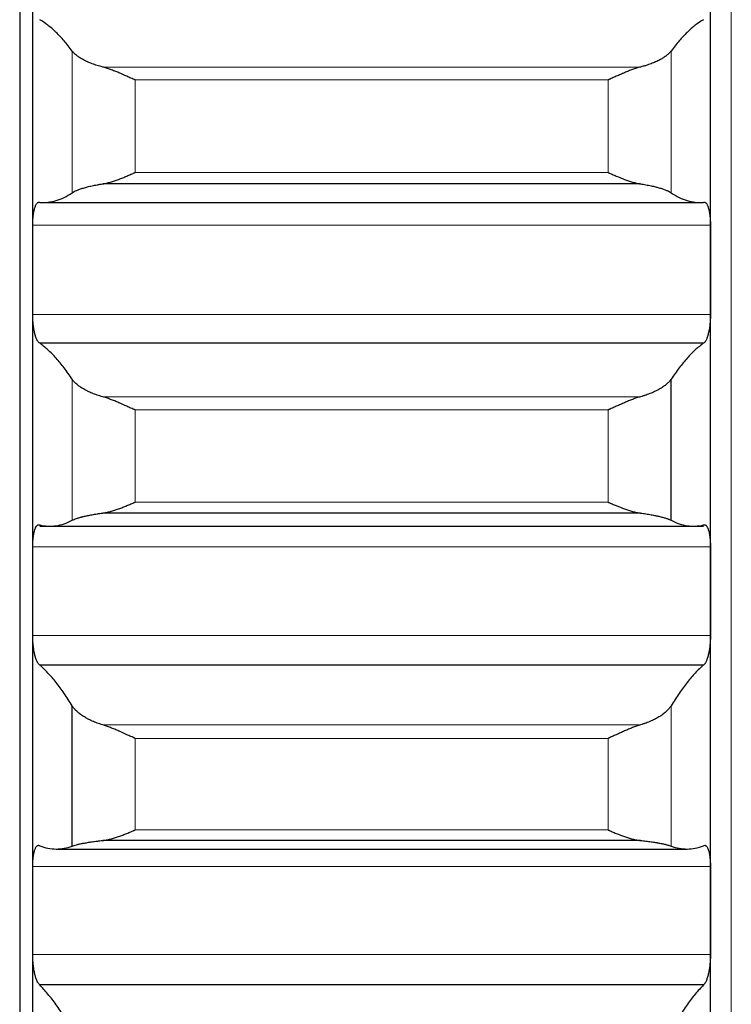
# Model space of a CAD drawing. Header units: inches. Extents: x 0 to 17820, y -10 to 12600.
# Tile 54 of 256: x 6452 to 6507, y 4221 to 4297. Entities that reach past the tile are written whole.
import ezdxf

# ---------------------------------------------------------------- set-up
doc = ezdxf.new("R2010")
doc.units = ezdxf.units.IN
doc.layers.add('1', color=7, linetype='Continuous', true_color=0xffffff)

msp = doc.modelspace()

# ---------------------------------------------------------------- linework, layer by layer
at = {"layer": '1', "color": 2, "linetype": 'Continuous', "lineweight": 25}
for p, q in [((6452.143, 4345.566), (6452.143, 4095.566)), ((6453.143, 4277.359), (6453.143, 4302.109)), ((6505.143, 4277.359), (6505.143, 4302.109)), ((6499.775, 4283.953), (6458.512, 4283.953)), ((6453.681, 4282.532), (6504.606, 4282.532)), ((6453.143, 4252.718), (6453.143, 4277.359)), ((6505.143, 4252.718), (6505.143, 4277.359)), ((6504.606, 4271.738), (6453.681, 4271.738)), ((6502.117, 4258.151), (6502.117, 4268.97)), ((6499.775, 4258.703), (6458.512, 4258.703)), ((6453.681, 4257.702), (6504.606, 4257.702)), ((6453.143, 4228.226), (6453.143, 4252.718)), ((6505.143, 4228.226), (6505.143, 4252.718)), ((6504.606, 4247.046), (6453.681, 4247.046)), ((6456.17, 4233.166), (6456.17, 4243.92)), ((6454.956, 4232.938), (6503.331, 4232.938)), ((6499.775, 4233.591), (6458.512, 4233.591)), ((6453.143, 4203.921), (6453.143, 4228.226)), ((6505.143, 4203.921), (6505.143, 4228.226)), ((6504.606, 4222.512), (6453.681, 4222.512))]:
    msp.add_line(p, q, dxfattribs=at)
at = {"layer": '1', "color": 110, "linetype": 'Continuous', "lineweight": 13}
for p, q in [((6506.743, 4345.566), (6506.743, 3895.559)), ((6456.17, 4283.276), (6456.17, 4294.143)), ((6502.117, 4283.276), (6502.117, 4294.143)), ((6499.775, 4292.917), (6458.512, 4292.917)), ((6460.999, 4284.827), (6460.999, 4291.923)), ((6497.288, 4291.923), (6460.999, 4291.923)), ((6497.288, 4284.827), (6497.288, 4291.923)), ((6497.288, 4284.827), (6460.999, 4284.827)), ((6505.141, 4280.775), (6453.146, 4280.775)), ((6505.141, 4273.943), (6453.146, 4273.943)), ((6456.17, 4258.151), (6456.17, 4268.97)), ((6499.775, 4267.627), (6458.512, 4267.627)), ((6460.999, 4259.546), (6460.999, 4266.611)), ((6497.288, 4266.611), (6460.999, 4266.611)), ((6497.288, 4259.546), (6497.288, 4266.611)), ((6497.288, 4259.546), (6460.999, 4259.546)), ((6505.141, 4256.116), (6453.146, 4256.116)), ((6505.141, 4249.32), (6453.146, 4249.32)), ((6502.117, 4233.166), (6502.117, 4243.92)), ((6499.775, 4242.462), (6458.512, 4242.462)), ((6460.999, 4234.403), (6460.999, 4241.425)), ((6497.288, 4241.425), (6460.999, 4241.425)), ((6497.288, 4234.403), (6497.288, 4241.425)), ((6497.288, 4234.403), (6460.999, 4234.403)), ((6505.141, 4231.601), (6453.146, 4231.601)), ((6505.141, 4224.851), (6453.146, 4224.851))]:
    msp.add_line(p, q, dxfattribs=at)
at = {"layer": '1', "color": 2, "linetype": 'Continuous', "lineweight": 25}
for points in [[(6456.17, 4294.143), (6455.966, 4294.421), (6455.556, 4294.938), (6454.937, 4295.597), (6454.312, 4296.14), (6453.892, 4296.425), (6453.681, 4296.547)], [(6504.606, 4296.547), (6504.395, 4296.425), (6503.975, 4296.14), (6503.35, 4295.597), (6502.731, 4294.938), (6502.321, 4294.421), (6502.117, 4294.143)], [(6453.681, 4282.545), (6453.892, 4282.526), (6454.312, 4282.529), (6454.937, 4282.652), (6455.556, 4282.894), (6455.966, 4283.135), (6456.17, 4283.276)], [(6502.117, 4283.276), (6502.321, 4283.135), (6502.731, 4282.894), (6503.35, 4282.652), (6503.975, 4282.529), (6504.395, 4282.526), (6504.606, 4282.545)], [(6453.143, 4277.359), (6453.143, 4278.498), (6453.144, 4279.637), (6453.146, 4280.775)], [(6505.141, 4280.775), (6505.143, 4279.637), (6505.143, 4278.498), (6505.143, 4277.359)], [(6453.146, 4273.943), (6453.144, 4275.082), (6453.143, 4276.221), (6453.143, 4277.359)], [(6505.143, 4277.359), (6505.143, 4276.221), (6505.143, 4275.082), (6505.141, 4273.943)], [(6456.17, 4268.97), (6455.966, 4269.278), (6455.556, 4269.854), (6454.937, 4270.603), (6454.312, 4271.237), (6453.892, 4271.584), (6453.681, 4271.738)], [(6504.606, 4271.738), (6504.395, 4271.584), (6503.975, 4271.237), (6503.35, 4270.603), (6502.731, 4269.854), (6502.321, 4269.278), (6502.117, 4268.97)], [(6453.681, 4257.797), (6453.892, 4257.747), (6454.312, 4257.686), (6454.937, 4257.715), (6455.556, 4257.863), (6455.966, 4258.042), (6456.17, 4258.151)], [(6502.117, 4258.151), (6502.321, 4258.042), (6502.731, 4257.863), (6503.35, 4257.715), (6503.975, 4257.686), (6504.395, 4257.747), (6504.606, 4257.797)], [(6453.143, 4252.718), (6453.143, 4253.851), (6453.144, 4254.984), (6453.146, 4256.116)], [(6505.141, 4256.116), (6505.143, 4254.984), (6505.143, 4253.851), (6505.143, 4252.718)], [(6453.146, 4249.32), (6453.144, 4250.453), (6453.143, 4251.585), (6453.143, 4252.718)], [(6505.143, 4252.718), (6505.143, 4251.585), (6505.143, 4250.453), (6505.141, 4249.32)], [(6456.17, 4243.92), (6455.966, 4244.256), (6455.556, 4244.891), (6454.937, 4245.729), (6454.312, 4246.454), (6453.892, 4246.861), (6453.681, 4247.046)], [(6504.606, 4247.046), (6504.395, 4246.861), (6503.975, 4246.454), (6503.35, 4245.729), (6502.731, 4244.891), (6502.321, 4244.256), (6502.117, 4243.92)], [(6453.681, 4233.19), (6453.892, 4233.108), (6454.312, 4232.984), (6454.937, 4232.919), (6455.556, 4232.972), (6455.966, 4233.088), (6456.17, 4233.166)], [(6502.117, 4233.166), (6502.321, 4233.088), (6502.731, 4232.972), (6503.35, 4232.919), (6503.975, 4232.984), (6504.395, 4233.108), (6504.606, 4233.19)], [(6453.143, 4228.226), (6453.143, 4229.351), (6453.144, 4230.476), (6453.146, 4231.601)], [(6505.141, 4231.601), (6505.143, 4230.476), (6505.143, 4229.351), (6505.143, 4228.226)], [(6453.146, 4224.851), (6453.144, 4225.976), (6453.143, 4227.101), (6453.143, 4228.226)], [(6505.143, 4228.226), (6505.143, 4227.101), (6505.143, 4225.976), (6505.141, 4224.851)], [(6456.17, 4219.033), (6455.966, 4219.397), (6455.556, 4220.089), (6454.937, 4221.015), (6454.312, 4221.829), (6453.892, 4222.297), (6453.681, 4222.512)], [(6504.606, 4222.512), (6504.395, 4222.297), (6503.975, 4221.829), (6503.35, 4221.015), (6502.731, 4220.089), (6502.321, 4219.397), (6502.117, 4219.033)]]:
    msp.add_open_spline(points, degree=3, dxfattribs=at)
for points, knots in [([(6458.512, 4292.917), (6458.366, 4292.954), (6458.226, 4292.994), (6457.957, 4293.077), (6457.7, 4293.165), (6457.463, 4293.261), (6457.323, 4293.324), (6457.295, 4293.337), (6457.24, 4293.362), (6457.213, 4293.375), (6457.133, 4293.414), (6457.081, 4293.441), (6456.931, 4293.52), (6456.839, 4293.574), (6456.667, 4293.684), (6456.588, 4293.74), (6456.48, 4293.825), (6456.445, 4293.854), (6456.397, 4293.897), (6456.381, 4293.911), (6456.35, 4293.94), (6456.335, 4293.954), (6456.263, 4294.027), (6456.212, 4294.085), (6456.17, 4294.143)], [0, 0, 0, 0, 0.125, 0.125, 0.25, 0.375, 0.375, 0.40625, 0.40625, 0.4375, 0.4375, 0.5, 0.5, 0.625, 0.625, 0.75, 0.75, 0.8125, 0.8125, 0.84375, 0.84375, 0.875, 0.875, 1, 1, 1, 1]), ([(6502.117, 4294.143), (6502.075, 4294.085), (6502.025, 4294.027), (6501.91, 4293.912), (6501.781, 4293.799), (6501.623, 4293.687), (6501.494, 4293.604), (6501.449, 4293.576), (6501.379, 4293.535), (6501.355, 4293.521), (6501.306, 4293.494), (6501.282, 4293.481), (6501.157, 4293.414), (6500.945, 4293.311), (6500.71, 4293.215), (6500.463, 4293.123), (6500.334, 4293.078), (6500.164, 4293.026), (6500.13, 4293.015), (6500.06, 4292.995), (6499.956, 4292.964), (6499.848, 4292.936), (6499.775, 4292.917)], [0, 0, 0, 0, 0.125, 0.125, 0.25, 0.375, 0.375, 0.4375, 0.4375, 0.46875, 0.46875, 0.5, 0.5, 0.625, 0.75, 0.75, 0.875, 0.875, 0.90625, 0.90625, 0.9375, 1, 1, 1, 1]), ([(6460.999, 4291.923), (6460.996, 4291.925), (6460.993, 4291.926), (6460.986, 4291.929), (6460.983, 4291.93), (6460.973, 4291.935), (6460.953, 4291.944), (6460.907, 4291.965), (6460.814, 4292.006), (6460.735, 4292.042), (6460.577, 4292.112), (6460.472, 4292.159), (6460.158, 4292.299), (6459.95, 4292.391), (6459.639, 4292.522), (6459.535, 4292.565), (6459.38, 4292.627), (6459.328, 4292.647), (6459.224, 4292.687), (6459.172, 4292.706), (6459.018, 4292.763), (6458.915, 4292.798), (6458.712, 4292.863), (6458.612, 4292.892), (6458.512, 4292.917)], [0, 0, 0, 0, 0.003906, 0.003906, 0.007812, 0.007812, 0.015625, 0.03125, 0.0625, 0.125, 0.125, 0.25, 0.25, 0.5, 0.5, 0.625, 0.625, 0.6875, 0.6875, 0.75, 0.75, 0.875, 0.875, 1, 1, 1, 1]), ([(6499.775, 4292.917), (6499.675, 4292.892), (6499.575, 4292.863), (6499.374, 4292.799), (6499.273, 4292.764), (6499.069, 4292.69), (6498.966, 4292.65), (6498.76, 4292.568), (6498.655, 4292.525), (6498.446, 4292.437), (6498.341, 4292.392), (6498.131, 4292.3), (6498.026, 4292.253), (6497.816, 4292.16), (6497.71, 4292.113), (6497.552, 4292.042), (6497.473, 4292.006), (6497.38, 4291.964), (6497.334, 4291.944), (6497.314, 4291.935), (6497.301, 4291.929), (6497.294, 4291.926), (6497.288, 4291.923)], [0, 0, 0, 0, 0.125, 0.125, 0.25, 0.25, 0.375, 0.375, 0.5, 0.5, 0.625, 0.625, 0.75, 0.75, 0.875, 0.875, 0.9375, 0.96875, 0.984375, 0.992188, 0.992188, 1, 1, 1, 1]), ([(6458.512, 4283.953), (6458.612, 4283.968), (6458.712, 4283.988), (6458.913, 4284.034), (6459.014, 4284.061), (6459.218, 4284.12), (6459.321, 4284.153), (6459.527, 4284.223), (6459.632, 4284.26), (6459.841, 4284.338), (6459.946, 4284.379), (6460.156, 4284.463), (6460.261, 4284.507), (6460.471, 4284.596), (6460.576, 4284.641), (6460.735, 4284.71), (6460.814, 4284.745), (6460.907, 4284.786), (6460.953, 4284.807), (6460.973, 4284.816), (6460.986, 4284.821), (6460.993, 4284.824), (6460.999, 4284.827)], [0, 0, 0, 0, 0.125, 0.125, 0.25, 0.25, 0.375, 0.375, 0.5, 0.5, 0.625, 0.625, 0.75, 0.75, 0.875, 0.875, 0.9375, 0.96875, 0.984375, 0.992187, 0.992187, 1, 1, 1, 1]), ([(6497.288, 4284.827), (6497.291, 4284.826), (6497.294, 4284.824), (6497.301, 4284.821), (6497.304, 4284.82), (6497.314, 4284.816), (6497.334, 4284.807), (6497.38, 4284.786), (6497.473, 4284.745), (6497.552, 4284.71), (6497.71, 4284.641), (6497.815, 4284.596), (6498.129, 4284.463), (6498.337, 4284.379), (6498.648, 4284.263), (6498.752, 4284.225), (6498.907, 4284.173), (6498.959, 4284.156), (6499.063, 4284.123), (6499.114, 4284.107), (6499.269, 4284.062), (6499.372, 4284.035), (6499.575, 4283.988), (6499.675, 4283.968), (6499.775, 4283.953)], [0, 0, 0, 0, 0.003906, 0.003906, 0.007812, 0.007812, 0.015625, 0.03125, 0.0625, 0.125, 0.125, 0.25, 0.25, 0.5, 0.5, 0.625, 0.625, 0.6875, 0.6875, 0.75, 0.75, 0.875, 0.875, 1, 1, 1, 1]), ([(6456.17, 4283.276), (6456.212, 4283.306), (6456.262, 4283.335), (6456.377, 4283.395), (6456.506, 4283.455), (6456.664, 4283.516), (6456.793, 4283.561), (6456.838, 4283.577), (6456.908, 4283.599), (6456.932, 4283.607), (6456.981, 4283.622), (6457.005, 4283.629), (6457.13, 4283.666), (6457.341, 4283.725), (6457.577, 4283.78), (6457.824, 4283.833), (6457.953, 4283.859), (6458.123, 4283.89), (6458.157, 4283.896), (6458.227, 4283.908), (6458.331, 4283.925), (6458.439, 4283.942), (6458.512, 4283.953)], [0, 0, 0, 0, 0.125, 0.125, 0.25, 0.375, 0.375, 0.4375, 0.4375, 0.46875, 0.46875, 0.5, 0.5, 0.625, 0.75, 0.75, 0.875, 0.875, 0.90625, 0.90625, 0.9375, 1, 1, 1, 1]), ([(6499.775, 4283.953), (6499.921, 4283.932), (6500.061, 4283.908), (6500.33, 4283.86), (6500.587, 4283.808), (6500.823, 4283.753), (6500.964, 4283.718), (6500.992, 4283.71), (6501.047, 4283.696), (6501.074, 4283.689), (6501.154, 4283.667), (6501.206, 4283.652), (6501.356, 4283.607), (6501.448, 4283.577), (6501.62, 4283.517), (6501.699, 4283.487), (6501.807, 4283.442), (6501.841, 4283.426), (6501.89, 4283.404), (6501.906, 4283.396), (6501.937, 4283.381), (6501.952, 4283.373), (6502.024, 4283.336), (6502.075, 4283.306), (6502.117, 4283.276)], [0, 0, 0, 0, 0.125, 0.125, 0.25, 0.375, 0.375, 0.40625, 0.40625, 0.4375, 0.4375, 0.5, 0.5, 0.625, 0.625, 0.75, 0.75, 0.8125, 0.8125, 0.84375, 0.84375, 0.875, 0.875, 1, 1, 1, 1]), ([(6453.146, 4280.775), (6453.146, 4280.842), (6453.148, 4280.973), (6453.156, 4281.163), (6453.165, 4281.287), (6453.173, 4281.378), (6453.176, 4281.409), (6453.182, 4281.468), (6453.185, 4281.497), (6453.203, 4281.641), (6453.22, 4281.749), (6453.244, 4281.874), (6453.25, 4281.898), (6453.258, 4281.934), (6453.26, 4281.946), (6453.266, 4281.97), (6453.28, 4282.027), (6453.306, 4282.124), (6453.332, 4282.199), (6453.359, 4282.27), (6453.373, 4282.302), (6453.417, 4282.392), (6453.448, 4282.44), (6453.495, 4282.493), (6453.512, 4282.508), (6453.536, 4282.526), (6453.545, 4282.532), (6453.562, 4282.541), (6453.57, 4282.544), (6453.612, 4282.559), (6453.646, 4282.558), (6453.681, 4282.545)], [0, 0, 0, 0, 0.0625, 0.125, 0.1875, 0.1875, 0.21875, 0.21875, 0.25, 0.25, 0.375, 0.375, 0.40625, 0.40625, 0.421875, 0.421875, 0.4375, 0.5, 0.5625, 0.5625, 0.625, 0.625, 0.75, 0.75, 0.8125, 0.8125, 0.84375, 0.84375, 0.875, 0.875, 1, 1, 1, 1]), ([(6504.606, 4282.545), (6504.64, 4282.558), (6504.675, 4282.559), (6504.725, 4282.542), (6504.741, 4282.533), (6504.766, 4282.515), (6504.774, 4282.508), (6504.791, 4282.493), (6504.799, 4282.485), (6504.839, 4282.44), (6504.869, 4282.392), (6504.913, 4282.304), (6504.927, 4282.272), (6504.947, 4282.218), (6504.954, 4282.2), (6504.967, 4282.162), (6504.973, 4282.142), (6505.005, 4282.041), (6505.027, 4281.951), (6505.052, 4281.827), (6505.057, 4281.801), (6505.066, 4281.749), (6505.07, 4281.722), (6505.083, 4281.641), (6505.091, 4281.585), (6505.112, 4281.413), (6505.122, 4281.292), (6505.131, 4281.134), (6505.133, 4281.102), (6505.136, 4281.038), (6505.137, 4281.005), (6505.14, 4280.907), (6505.141, 4280.842), (6505.141, 4280.775)], [0, 0, 0, 0, 0.125, 0.125, 0.1875, 0.1875, 0.21875, 0.21875, 0.25, 0.25, 0.375, 0.375, 0.4375, 0.4375, 0.46875, 0.46875, 0.5, 0.5, 0.625, 0.625, 0.65625, 0.65625, 0.6875, 0.6875, 0.75, 0.75, 0.875, 0.875, 0.90625, 0.90625, 0.9375, 0.9375, 1, 1, 1, 1]), ([(6453.681, 4271.738), (6453.646, 4271.753), (6453.612, 4271.78), (6453.562, 4271.839), (6453.545, 4271.861), (6453.521, 4271.899), (6453.513, 4271.913), (6453.496, 4271.941), (6453.488, 4271.956), (6453.448, 4272.034), (6453.418, 4272.106), (6453.374, 4272.23), (6453.36, 4272.274), (6453.34, 4272.343), (6453.333, 4272.367), (6453.32, 4272.416), (6453.313, 4272.441), (6453.282, 4272.567), (6453.26, 4272.675), (6453.235, 4272.82), (6453.23, 4272.849), (6453.221, 4272.909), (6453.217, 4272.94), (6453.204, 4273.031), (6453.196, 4273.094), (6453.175, 4273.282), (6453.165, 4273.411), (6453.155, 4273.577), (6453.154, 4273.61), (6453.151, 4273.677), (6453.15, 4273.71), (6453.147, 4273.81), (6453.146, 4273.877), (6453.146, 4273.943)], [0, 0, 0, 0, 0.125, 0.125, 0.1875, 0.1875, 0.21875, 0.21875, 0.25, 0.25, 0.375, 0.375, 0.4375, 0.4375, 0.46875, 0.46875, 0.5, 0.5, 0.625, 0.625, 0.65625, 0.65625, 0.6875, 0.6875, 0.75, 0.75, 0.875, 0.875, 0.90625, 0.90625, 0.9375, 0.9375, 1, 1, 1, 1]), ([(6505.141, 4273.943), (6505.141, 4273.877), (6505.139, 4273.744), (6505.131, 4273.547), (6505.122, 4273.416), (6505.114, 4273.319), (6505.111, 4273.286), (6505.105, 4273.222), (6505.101, 4273.19), (6505.084, 4273.032), (6505.067, 4272.911), (6505.042, 4272.766), (6505.037, 4272.737), (6505.029, 4272.694), (6505.027, 4272.68), (6505.021, 4272.652), (6505.007, 4272.583), (6504.98, 4272.465), (6504.955, 4272.369), (6504.928, 4272.276), (6504.913, 4272.232), (6504.87, 4272.107), (6504.839, 4272.034), (6504.791, 4271.941), (6504.775, 4271.913), (6504.75, 4271.875), (6504.742, 4271.863), (6504.725, 4271.84), (6504.717, 4271.83), (6504.675, 4271.78), (6504.64, 4271.753), (6504.606, 4271.738)], [0, 0, 0, 0, 0.0625, 0.125, 0.1875, 0.1875, 0.21875, 0.21875, 0.25, 0.25, 0.375, 0.375, 0.40625, 0.40625, 0.421875, 0.421875, 0.4375, 0.5, 0.5625, 0.5625, 0.625, 0.625, 0.75, 0.75, 0.8125, 0.8125, 0.84375, 0.84375, 0.875, 0.875, 1, 1, 1, 1]), ([(6458.512, 4267.627), (6458.366, 4267.667), (6458.226, 4267.71), (6457.957, 4267.801), (6457.7, 4267.897), (6457.463, 4268.002), (6457.323, 4268.07), (6457.295, 4268.084), (6457.24, 4268.112), (6457.213, 4268.126), (6457.133, 4268.169), (6457.081, 4268.198), (6456.931, 4268.285), (6456.839, 4268.344), (6456.667, 4268.465), (6456.588, 4268.526), (6456.48, 4268.62), (6456.445, 4268.651), (6456.397, 4268.698), (6456.381, 4268.714), (6456.35, 4268.746), (6456.335, 4268.762), (6456.263, 4268.842), (6456.212, 4268.906), (6456.17, 4268.97)], [0, 0, 0, 0, 0.125, 0.125, 0.25, 0.375, 0.375, 0.40625, 0.40625, 0.4375, 0.4375, 0.5, 0.5, 0.625, 0.625, 0.75, 0.75, 0.8125, 0.8125, 0.84375, 0.84375, 0.875, 0.875, 1, 1, 1, 1]), ([(6502.117, 4268.97), (6502.075, 4268.906), (6502.025, 4268.842), (6501.91, 4268.716), (6501.781, 4268.59), (6501.623, 4268.467), (6501.494, 4268.376), (6501.449, 4268.346), (6501.379, 4268.301), (6501.355, 4268.286), (6501.306, 4268.257), (6501.282, 4268.242), (6501.157, 4268.169), (6500.945, 4268.057), (6500.71, 4267.952), (6500.463, 4267.851), (6500.334, 4267.802), (6500.164, 4267.745), (6500.13, 4267.734), (6500.06, 4267.711), (6499.956, 4267.679), (6499.848, 4267.647), (6499.775, 4267.627)], [0, 0, 0, 0, 0.125, 0.125, 0.25, 0.375, 0.375, 0.4375, 0.4375, 0.46875, 0.46875, 0.5, 0.5, 0.625, 0.75, 0.75, 0.875, 0.875, 0.90625, 0.90625, 0.9375, 1, 1, 1, 1]), ([(6460.999, 4266.611), (6460.996, 4266.612), (6460.993, 4266.614), (6460.986, 4266.616), (6460.983, 4266.618), (6460.973, 4266.622), (6460.953, 4266.631), (6460.907, 4266.652), (6460.814, 4266.693), (6460.735, 4266.729), (6460.577, 4266.8), (6460.472, 4266.847), (6460.158, 4266.988), (6459.95, 4267.081), (6459.639, 4267.215), (6459.535, 4267.259), (6459.38, 4267.322), (6459.328, 4267.343), (6459.224, 4267.384), (6459.172, 4267.405), (6459.018, 4267.463), (6458.915, 4267.5), (6458.712, 4267.569), (6458.612, 4267.6), (6458.512, 4267.627)], [0, 0, 0, 0, 0.003906, 0.003906, 0.007813, 0.007813, 0.015625, 0.03125, 0.0625, 0.125, 0.125, 0.25, 0.25, 0.5, 0.5, 0.625, 0.625, 0.6875, 0.6875, 0.75, 0.75, 0.875, 0.875, 1, 1, 1, 1]), ([(6499.775, 4267.627), (6499.675, 4267.6), (6499.575, 4267.569), (6499.374, 4267.501), (6499.273, 4267.464), (6499.069, 4267.387), (6498.966, 4267.346), (6498.76, 4267.262), (6498.655, 4267.218), (6498.446, 4267.128), (6498.341, 4267.082), (6498.131, 4266.989), (6498.026, 4266.942), (6497.816, 4266.847), (6497.71, 4266.8), (6497.552, 4266.729), (6497.473, 4266.693), (6497.38, 4266.652), (6497.334, 4266.631), (6497.314, 4266.622), (6497.301, 4266.616), (6497.294, 4266.614), (6497.288, 4266.611)], [0, 0, 0, 0, 0.125, 0.125, 0.25, 0.25, 0.375, 0.375, 0.5, 0.5, 0.625, 0.625, 0.75, 0.75, 0.875, 0.875, 0.9375, 0.96875, 0.984375, 0.992188, 0.992188, 1, 1, 1, 1]), ([(6458.512, 4258.703), (6458.612, 4258.715), (6458.712, 4258.733), (6458.913, 4258.775), (6459.014, 4258.8), (6459.218, 4258.855), (6459.321, 4258.886), (6459.527, 4258.953), (6459.632, 4258.989), (6459.841, 4259.065), (6459.946, 4259.105), (6460.156, 4259.187), (6460.261, 4259.229), (6460.471, 4259.317), (6460.576, 4259.361), (6460.735, 4259.43), (6460.814, 4259.464), (6460.907, 4259.505), (6460.953, 4259.526), (6460.973, 4259.534), (6460.986, 4259.54), (6460.993, 4259.543), (6460.999, 4259.546)], [0, 0, 0, 0, 0.125, 0.125, 0.25, 0.25, 0.375, 0.375, 0.5, 0.5, 0.625, 0.625, 0.75, 0.75, 0.875, 0.875, 0.9375, 0.96875, 0.984375, 0.992187, 0.992187, 1, 1, 1, 1]), ([(6497.288, 4259.546), (6497.291, 4259.545), (6497.294, 4259.543), (6497.301, 4259.54), (6497.304, 4259.539), (6497.314, 4259.534), (6497.334, 4259.526), (6497.38, 4259.505), (6497.473, 4259.464), (6497.552, 4259.43), (6497.71, 4259.362), (6497.815, 4259.317), (6498.129, 4259.187), (6498.337, 4259.104), (6498.648, 4258.992), (6498.752, 4258.956), (6498.907, 4258.905), (6498.959, 4258.889), (6499.063, 4258.858), (6499.114, 4258.843), (6499.269, 4258.801), (6499.372, 4258.775), (6499.575, 4258.733), (6499.675, 4258.715), (6499.775, 4258.703)], [0, 0, 0, 0, 0.003906, 0.003906, 0.007812, 0.007812, 0.015625, 0.03125, 0.0625, 0.125, 0.125, 0.25, 0.25, 0.5, 0.5, 0.625, 0.625, 0.6875, 0.6875, 0.75, 0.75, 0.875, 0.875, 1, 1, 1, 1]), ([(6456.17, 4258.151), (6456.212, 4258.174), (6456.262, 4258.198), (6456.377, 4258.245), (6456.506, 4258.293), (6456.664, 4258.342), (6456.793, 4258.378), (6456.838, 4258.391), (6456.908, 4258.409), (6456.932, 4258.415), (6456.981, 4258.428), (6457.005, 4258.434), (6457.13, 4258.464), (6457.341, 4258.512), (6457.577, 4258.558), (6457.824, 4258.602), (6457.953, 4258.624), (6458.123, 4258.649), (6458.157, 4258.655), (6458.227, 4258.665), (6458.331, 4258.679), (6458.439, 4258.694), (6458.512, 4258.703)], [0, 0, 0, 0, 0.125, 0.125, 0.25, 0.375, 0.375, 0.4375, 0.4375, 0.46875, 0.46875, 0.5, 0.5, 0.625, 0.75, 0.75, 0.875, 0.875, 0.90625, 0.90625, 0.9375, 1, 1, 1, 1]), ([(6499.775, 4258.703), (6499.921, 4258.685), (6500.061, 4258.665), (6500.33, 4258.624), (6500.587, 4258.582), (6500.823, 4258.536), (6500.964, 4258.506), (6500.992, 4258.5), (6501.047, 4258.488), (6501.074, 4258.482), (6501.154, 4258.464), (6501.206, 4258.452), (6501.356, 4258.416), (6501.448, 4258.391), (6501.62, 4258.343), (6501.699, 4258.318), (6501.807, 4258.282), (6501.841, 4258.27), (6501.89, 4258.252), (6501.906, 4258.246), (6501.937, 4258.234), (6501.952, 4258.228), (6502.024, 4258.198), (6502.075, 4258.174), (6502.117, 4258.151)], [0, 0, 0, 0, 0.125, 0.125, 0.25, 0.375, 0.375, 0.40625, 0.40625, 0.4375, 0.4375, 0.5, 0.5, 0.625, 0.625, 0.75, 0.75, 0.8125, 0.8125, 0.84375, 0.84375, 0.875, 0.875, 1, 1, 1, 1]), ([(6453.146, 4256.116), (6453.146, 4256.182), (6453.148, 4256.312), (6453.156, 4256.501), (6453.165, 4256.623), (6453.173, 4256.712), (6453.176, 4256.742), (6453.182, 4256.8), (6453.185, 4256.829), (6453.203, 4256.97), (6453.22, 4257.074), (6453.244, 4257.195), (6453.25, 4257.218), (6453.258, 4257.253), (6453.26, 4257.264), (6453.266, 4257.287), (6453.28, 4257.342), (6453.306, 4257.434), (6453.332, 4257.505), (6453.359, 4257.571), (6453.373, 4257.602), (6453.417, 4257.684), (6453.448, 4257.727), (6453.495, 4257.773), (6453.512, 4257.786), (6453.536, 4257.8), (6453.545, 4257.804), (6453.562, 4257.811), (6453.57, 4257.813), (6453.612, 4257.821), (6453.646, 4257.815), (6453.681, 4257.797)], [0, 0, 0, 0, 0.0625, 0.125, 0.1875, 0.1875, 0.21875, 0.21875, 0.25, 0.25, 0.375, 0.375, 0.40625, 0.40625, 0.421875, 0.421875, 0.4375, 0.5, 0.5625, 0.5625, 0.625, 0.625, 0.75, 0.75, 0.8125, 0.8125, 0.84375, 0.84375, 0.875, 0.875, 1, 1, 1, 1]), ([(6504.606, 4257.797), (6504.64, 4257.816), (6504.675, 4257.821), (6504.725, 4257.812), (6504.741, 4257.805), (6504.766, 4257.791), (6504.774, 4257.786), (6504.791, 4257.773), (6504.799, 4257.766), (6504.839, 4257.727), (6504.869, 4257.685), (6504.913, 4257.603), (6504.927, 4257.573), (6504.947, 4257.523), (6504.954, 4257.506), (6504.967, 4257.47), (6504.973, 4257.452), (6505.005, 4257.356), (6505.027, 4257.27), (6505.052, 4257.149), (6505.057, 4257.125), (6505.066, 4257.074), (6505.07, 4257.048), (6505.083, 4256.969), (6505.091, 4256.915), (6505.112, 4256.747), (6505.122, 4256.628), (6505.131, 4256.472), (6505.133, 4256.44), (6505.136, 4256.377), (6505.137, 4256.345), (6505.14, 4256.248), (6505.141, 4256.182), (6505.141, 4256.116)], [0, 0, 0, 0, 0.125, 0.125, 0.1875, 0.1875, 0.21875, 0.21875, 0.25, 0.25, 0.375, 0.375, 0.4375, 0.4375, 0.46875, 0.46875, 0.5, 0.5, 0.625, 0.625, 0.65625, 0.65625, 0.6875, 0.6875, 0.75, 0.75, 0.875, 0.875, 0.90625, 0.90625, 0.9375, 0.9375, 1, 1, 1, 1]), ([(6453.681, 4247.046), (6453.646, 4247.067), (6453.612, 4247.099), (6453.562, 4247.165), (6453.545, 4247.189), (6453.521, 4247.231), (6453.513, 4247.246), (6453.496, 4247.276), (6453.488, 4247.292), (6453.448, 4247.376), (6453.418, 4247.452), (6453.374, 4247.582), (6453.36, 4247.627), (6453.34, 4247.7), (6453.333, 4247.725), (6453.32, 4247.775), (6453.313, 4247.801), (6453.282, 4247.931), (6453.26, 4248.042), (6453.235, 4248.19), (6453.23, 4248.22), (6453.221, 4248.28), (6453.217, 4248.311), (6453.204, 4248.405), (6453.196, 4248.467), (6453.175, 4248.658), (6453.165, 4248.788), (6453.155, 4248.954), (6453.154, 4248.988), (6453.151, 4249.055), (6453.15, 4249.088), (6453.147, 4249.188), (6453.146, 4249.254), (6453.146, 4249.32)], [0, 0, 0, 0, 0.125, 0.125, 0.1875, 0.1875, 0.21875, 0.21875, 0.25, 0.25, 0.375, 0.375, 0.4375, 0.4375, 0.46875, 0.46875, 0.5, 0.5, 0.625, 0.625, 0.65625, 0.65625, 0.6875, 0.6875, 0.75, 0.75, 0.875, 0.875, 0.90625, 0.90625, 0.9375, 0.9375, 1, 1, 1, 1]), ([(6505.141, 4249.32), (6505.141, 4249.254), (6505.139, 4249.122), (6505.131, 4248.924), (6505.122, 4248.793), (6505.114, 4248.695), (6505.111, 4248.662), (6505.105, 4248.597), (6505.101, 4248.565), (6505.084, 4248.405), (6505.067, 4248.282), (6505.042, 4248.134), (6505.037, 4248.105), (6505.029, 4248.061), (6505.027, 4248.047), (6505.021, 4248.018), (6505.007, 4247.947), (6504.98, 4247.826), (6504.955, 4247.726), (6504.928, 4247.63), (6504.913, 4247.584), (6504.87, 4247.453), (6504.839, 4247.376), (6504.791, 4247.277), (6504.775, 4247.246), (6504.75, 4247.204), (6504.742, 4247.191), (6504.725, 4247.166), (6504.717, 4247.154), (6504.675, 4247.099), (6504.64, 4247.067), (6504.606, 4247.046)], [0, 0, 0, 0, 0.0625, 0.125, 0.1875, 0.1875, 0.21875, 0.21875, 0.25, 0.25, 0.375, 0.375, 0.40625, 0.40625, 0.421875, 0.421875, 0.4375, 0.5, 0.5625, 0.5625, 0.625, 0.625, 0.75, 0.75, 0.8125, 0.8125, 0.84375, 0.84375, 0.875, 0.875, 1, 1, 1, 1]), ([(6458.512, 4242.462), (6458.366, 4242.505), (6458.226, 4242.552), (6457.957, 4242.65), (6457.7, 4242.753), (6457.463, 4242.867), (6457.323, 4242.941), (6457.295, 4242.956), (6457.24, 4242.986), (6457.213, 4243.002), (6457.133, 4243.048), (6457.081, 4243.079), (6456.931, 4243.174), (6456.839, 4243.238), (6456.667, 4243.369), (6456.588, 4243.436), (6456.48, 4243.537), (6456.445, 4243.572), (6456.397, 4243.623), (6456.381, 4243.64), (6456.35, 4243.675), (6456.335, 4243.693), (6456.263, 4243.78), (6456.212, 4243.85), (6456.17, 4243.92)], [0, 0, 0, 0, 0.125, 0.125, 0.25, 0.375, 0.375, 0.40625, 0.40625, 0.4375, 0.4375, 0.5, 0.5, 0.625, 0.625, 0.75, 0.75, 0.8125, 0.8125, 0.84375, 0.84375, 0.875, 0.875, 1, 1, 1, 1]), ([(6502.117, 4243.92), (6502.075, 4243.85), (6502.025, 4243.78), (6501.91, 4243.642), (6501.781, 4243.505), (6501.623, 4243.372), (6501.494, 4243.273), (6501.449, 4243.24), (6501.379, 4243.191), (6501.355, 4243.175), (6501.306, 4243.143), (6501.282, 4243.127), (6501.157, 4243.048), (6500.945, 4242.926), (6500.71, 4242.812), (6500.463, 4242.703), (6500.334, 4242.651), (6500.164, 4242.589), (6500.13, 4242.577), (6500.06, 4242.553), (6499.956, 4242.517), (6499.848, 4242.484), (6499.775, 4242.462)], [0, 0, 0, 0, 0.125, 0.125, 0.25, 0.375, 0.375, 0.4375, 0.4375, 0.46875, 0.46875, 0.5, 0.5, 0.625, 0.75, 0.75, 0.875, 0.875, 0.90625, 0.90625, 0.9375, 1, 1, 1, 1]), ([(6460.999, 4241.425), (6460.996, 4241.426), (6460.993, 4241.427), (6460.986, 4241.43), (6460.983, 4241.432), (6460.973, 4241.436), (6460.953, 4241.445), (6460.907, 4241.466), (6460.814, 4241.507), (6460.735, 4241.542), (6460.577, 4241.613), (6460.472, 4241.661), (6460.158, 4241.802), (6459.95, 4241.896), (6459.639, 4242.033), (6459.535, 4242.077), (6459.38, 4242.143), (6459.328, 4242.164), (6459.224, 4242.207), (6459.172, 4242.228), (6459.018, 4242.289), (6458.915, 4242.327), (6458.712, 4242.399), (6458.612, 4242.433), (6458.512, 4242.462)], [0, 0, 0, 0, 0.003906, 0.003906, 0.007813, 0.007813, 0.015625, 0.03125, 0.0625, 0.125, 0.125, 0.25, 0.25, 0.5, 0.5, 0.625, 0.625, 0.6875, 0.6875, 0.75, 0.75, 0.875, 0.875, 1, 1, 1, 1]), ([(6499.775, 4242.462), (6499.675, 4242.433), (6499.575, 4242.399), (6499.374, 4242.328), (6499.273, 4242.29), (6499.069, 4242.21), (6498.966, 4242.168), (6498.76, 4242.081), (6498.655, 4242.036), (6498.446, 4241.944), (6498.341, 4241.897), (6498.131, 4241.803), (6498.026, 4241.756), (6497.816, 4241.661), (6497.71, 4241.613), (6497.552, 4241.542), (6497.473, 4241.507), (6497.38, 4241.466), (6497.334, 4241.445), (6497.314, 4241.436), (6497.301, 4241.43), (6497.294, 4241.427), (6497.288, 4241.425)], [0, 0, 0, 0, 0.125, 0.125, 0.25, 0.25, 0.375, 0.375, 0.5, 0.5, 0.625, 0.625, 0.75, 0.75, 0.875, 0.875, 0.9375, 0.96875, 0.984375, 0.992188, 0.992188, 1, 1, 1, 1]), ([(6458.512, 4233.591), (6458.612, 4233.602), (6458.712, 4233.617), (6458.913, 4233.655), (6459.014, 4233.678), (6459.218, 4233.73), (6459.321, 4233.759), (6459.527, 4233.822), (6459.632, 4233.857), (6459.841, 4233.93), (6459.946, 4233.968), (6460.156, 4234.049), (6460.261, 4234.09), (6460.471, 4234.176), (6460.576, 4234.22), (6460.735, 4234.287), (6460.814, 4234.322), (6460.907, 4234.362), (6460.953, 4234.382), (6460.973, 4234.391), (6460.986, 4234.397), (6460.993, 4234.4), (6460.999, 4234.403)], [0, 0, 0, 0, 0.125, 0.125, 0.25, 0.25, 0.375, 0.375, 0.5, 0.5, 0.625, 0.625, 0.75, 0.75, 0.875, 0.875, 0.9375, 0.96875, 0.984375, 0.992188, 0.992188, 1, 1, 1, 1]), ([(6497.288, 4234.403), (6497.291, 4234.401), (6497.294, 4234.4), (6497.301, 4234.397), (6497.304, 4234.395), (6497.314, 4234.391), (6497.334, 4234.382), (6497.38, 4234.362), (6497.473, 4234.322), (6497.552, 4234.287), (6497.71, 4234.22), (6497.815, 4234.176), (6498.129, 4234.048), (6498.337, 4233.968), (6498.648, 4233.859), (6498.752, 4233.825), (6498.907, 4233.777), (6498.959, 4233.761), (6499.063, 4233.732), (6499.114, 4233.718), (6499.269, 4233.678), (6499.372, 4233.655), (6499.575, 4233.617), (6499.675, 4233.602), (6499.775, 4233.591)], [0, 0, 0, 0, 0.003906, 0.003906, 0.007813, 0.007813, 0.015625, 0.03125, 0.0625, 0.125, 0.125, 0.25, 0.25, 0.5, 0.5, 0.625, 0.625, 0.6875, 0.6875, 0.75, 0.75, 0.875, 0.875, 1, 1, 1, 1]), ([(6453.146, 4231.601), (6453.146, 4231.666), (6453.148, 4231.795), (6453.156, 4231.981), (6453.165, 4232.101), (6453.173, 4232.189), (6453.176, 4232.218), (6453.182, 4232.275), (6453.185, 4232.303), (6453.203, 4232.44), (6453.22, 4232.541), (6453.244, 4232.657), (6453.25, 4232.68), (6453.258, 4232.713), (6453.26, 4232.724), (6453.266, 4232.746), (6453.28, 4232.798), (6453.306, 4232.886), (6453.332, 4232.953), (6453.359, 4233.014), (6453.373, 4233.042), (6453.417, 4233.118), (6453.448, 4233.155), (6453.495, 4233.194), (6453.512, 4233.204), (6453.536, 4233.215), (6453.545, 4233.217), (6453.562, 4233.221), (6453.57, 4233.222), (6453.612, 4233.224), (6453.646, 4233.213), (6453.681, 4233.19)], [0, 0, 0, 0, 0.0625, 0.125, 0.1875, 0.1875, 0.21875, 0.21875, 0.25, 0.25, 0.375, 0.375, 0.40625, 0.40625, 0.421875, 0.421875, 0.4375, 0.5, 0.5625, 0.5625, 0.625, 0.625, 0.75, 0.75, 0.8125, 0.8125, 0.84375, 0.84375, 0.875, 0.875, 1, 1, 1, 1]), ([(6456.17, 4233.166), (6456.212, 4233.183), (6456.262, 4233.2), (6456.377, 4233.234), (6456.506, 4233.27), (6456.664, 4233.307), (6456.793, 4233.335), (6456.838, 4233.345), (6456.908, 4233.359), (6456.932, 4233.364), (6456.981, 4233.373), (6457.005, 4233.378), (6457.13, 4233.401), (6457.341, 4233.439), (6457.577, 4233.475), (6457.824, 4233.51), (6457.953, 4233.528), (6458.123, 4233.548), (6458.157, 4233.552), (6458.227, 4233.561), (6458.331, 4233.573), (6458.439, 4233.584), (6458.512, 4233.591)], [0, 0, 0, 0, 0.125, 0.125, 0.25, 0.375, 0.375, 0.4375, 0.4375, 0.46875, 0.46875, 0.5, 0.5, 0.625, 0.75, 0.75, 0.875, 0.875, 0.90625, 0.90625, 0.9375, 1, 1, 1, 1]), ([(6499.775, 4233.591), (6499.921, 4233.577), (6500.061, 4233.561), (6500.33, 4233.528), (6500.587, 4233.494), (6500.823, 4233.458), (6500.964, 4233.435), (6500.992, 4233.43), (6501.047, 4233.421), (6501.074, 4233.416), (6501.154, 4233.402), (6501.206, 4233.392), (6501.356, 4233.364), (6501.448, 4233.345), (6501.62, 4233.308), (6501.699, 4233.289), (6501.807, 4233.262), (6501.841, 4233.253), (6501.89, 4233.239), (6501.906, 4233.235), (6501.937, 4233.226), (6501.952, 4233.222), (6502.024, 4233.2), (6502.075, 4233.183), (6502.117, 4233.166)], [0, 0, 0, 0, 0.125, 0.125, 0.25, 0.375, 0.375, 0.40625, 0.40625, 0.4375, 0.4375, 0.5, 0.5, 0.625, 0.625, 0.75, 0.75, 0.8125, 0.8125, 0.84375, 0.84375, 0.875, 0.875, 1, 1, 1, 1]), ([(6504.606, 4233.19), (6504.64, 4233.213), (6504.675, 4233.224), (6504.725, 4233.222), (6504.741, 4233.218), (6504.766, 4233.208), (6504.774, 4233.204), (6504.791, 4233.194), (6504.799, 4233.188), (6504.839, 4233.156), (6504.869, 4233.118), (6504.913, 4233.043), (6504.927, 4233.016), (6504.947, 4232.969), (6504.954, 4232.953), (6504.967, 4232.919), (6504.973, 4232.902), (6505.005, 4232.811), (6505.027, 4232.729), (6505.052, 4232.613), (6505.057, 4232.59), (6505.066, 4232.541), (6505.07, 4232.516), (6505.083, 4232.439), (6505.091, 4232.386), (6505.112, 4232.222), (6505.122, 4232.106), (6505.131, 4231.953), (6505.133, 4231.921), (6505.136, 4231.858), (6505.137, 4231.827), (6505.14, 4231.731), (6505.141, 4231.666), (6505.141, 4231.601)], [0, 0, 0, 0, 0.125, 0.125, 0.1875, 0.1875, 0.21875, 0.21875, 0.25, 0.25, 0.375, 0.375, 0.4375, 0.4375, 0.46875, 0.46875, 0.5, 0.5, 0.625, 0.625, 0.65625, 0.65625, 0.6875, 0.6875, 0.75, 0.75, 0.875, 0.875, 0.90625, 0.90625, 0.9375, 0.9375, 1, 1, 1, 1]), ([(6453.681, 4222.512), (6453.646, 4222.538), (6453.612, 4222.575), (6453.562, 4222.648), (6453.545, 4222.675), (6453.521, 4222.72), (6453.513, 4222.736), (6453.496, 4222.769), (6453.488, 4222.786), (6453.448, 4222.875), (6453.418, 4222.955), (6453.374, 4223.091), (6453.36, 4223.138), (6453.34, 4223.213), (6453.333, 4223.239), (6453.32, 4223.291), (6453.313, 4223.317), (6453.282, 4223.451), (6453.26, 4223.565), (6453.235, 4223.715), (6453.23, 4223.746), (6453.221, 4223.807), (6453.217, 4223.839), (6453.204, 4223.933), (6453.196, 4223.997), (6453.175, 4224.189), (6453.165, 4224.32), (6453.155, 4224.486), (6453.154, 4224.52), (6453.151, 4224.587), (6453.15, 4224.62), (6453.147, 4224.719), (6453.146, 4224.785), (6453.146, 4224.851)], [0, 0, 0, 0, 0.125, 0.125, 0.1875, 0.1875, 0.21875, 0.21875, 0.25, 0.25, 0.375, 0.375, 0.4375, 0.4375, 0.46875, 0.46875, 0.5, 0.5, 0.625, 0.625, 0.65625, 0.65625, 0.6875, 0.6875, 0.75, 0.75, 0.875, 0.875, 0.90625, 0.90625, 0.9375, 0.9375, 1, 1, 1, 1]), ([(6505.141, 4224.851), (6505.141, 4224.785), (6505.139, 4224.654), (6505.131, 4224.457), (6505.122, 4224.325), (6505.114, 4224.226), (6505.111, 4224.193), (6505.105, 4224.127), (6505.101, 4224.095), (6505.084, 4223.934), (6505.067, 4223.809), (6505.042, 4223.658), (6505.037, 4223.629), (6505.029, 4223.584), (6505.027, 4223.569), (6505.021, 4223.54), (6505.007, 4223.468), (6504.98, 4223.343), (6504.955, 4223.24), (6504.928, 4223.141), (6504.913, 4223.093), (6504.87, 4222.956), (6504.839, 4222.875), (6504.791, 4222.769), (6504.775, 4222.737), (6504.75, 4222.691), (6504.742, 4222.677), (6504.725, 4222.65), (6504.717, 4222.637), (6504.675, 4222.575), (6504.64, 4222.538), (6504.606, 4222.512)], [0, 0, 0, 0, 0.0625, 0.125, 0.1875, 0.1875, 0.21875, 0.21875, 0.25, 0.25, 0.375, 0.375, 0.40625, 0.40625, 0.421875, 0.421875, 0.4375, 0.5, 0.5625, 0.5625, 0.625, 0.625, 0.75, 0.75, 0.8125, 0.8125, 0.84375, 0.84375, 0.875, 0.875, 1, 1, 1, 1])]:
    msp.add_open_spline(points, degree=3, knots=knots, dxfattribs=at)

doc.saveas('drawing.dxf')
